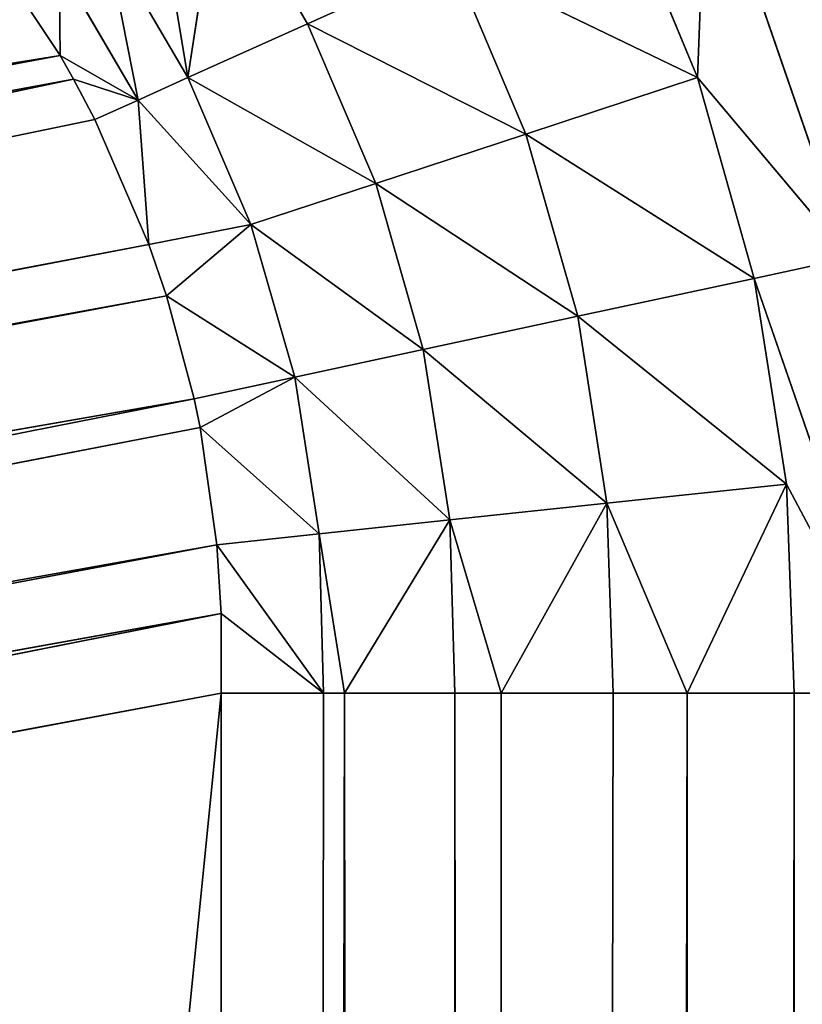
# Model space of a CAD drawing. Extents: x 0 to 700, y 0 to 509.
# Tile 235 of 243: x 668 to 670.54, y 313.9 to 317.1. Entities that reach past the tile are written whole.
import ezdxf

# ---------------------------------------------------------------- set-up
doc = ezdxf.new("R2010")
doc.units = 0
doc.header["$LTSCALE"] = 25.4
doc.layers.get('0').update_dxf_attribs({"linetype": 'CONTINUOUS'})

# ---------------------------------------------------------------- blocks, each defined once
blk = doc.blocks.new('5902539864168_-_S_STL')
at = {"color": 0}
for p, q in [((670.2006, 102.2309, 192.1404), (670.6923, 102.4173, 192.7258)), ((670.2006, 102.2309, 192.1404), (670.6923, 102.4173, 192.7258)), ((670.2006, 102.2309, 192.1404), (670.2296, 102.4065, 191.3822)), ((670.2006, 102.2309, 192.1404), (670.2296, 102.4065, 191.3822)), ((670.2296, 102.4065, 191.3822), (670.6923, 102.4173, 192.7258)), ((670.2296, 102.4065, 191.3822), (670.6923, 102.4173, 192.7258)), ((670.3841, 102.2352, 192.7921), (670.849, 102.4206, 194.1381)), ((670.3841, 102.2352, 192.7921), (670.849, 102.4206, 194.1381)), ((670.6923, 102.4173, 192.7258), (670.3841, 102.2352, 192.7921)), ((670.6923, 102.4173, 192.7258), (670.3841, 102.2352, 192.7921)), ((670.849, 102.4206, 194.1381), (670.4891, 102.2337, 193.4603)), ((670.849, 102.4206, 194.1381), (670.4891, 102.2337, 193.4603)), ((670.514, 102.2266, 194.1381), (670.849, 102.4206, 194.1381)), ((670.514, 102.2266, 194.1381), (670.849, 102.4206, 194.1381)), ((670.2006, 102.2309, 192.1404), (669.4028, 101.7828, 191.7546)), ((670.2006, 102.2309, 192.1404), (669.4028, 101.7828, 191.7546)), ((669.6431, 101.7984, 192.3239), (670.3841, 102.2352, 192.7921)), ((669.6431, 101.7984, 192.3239), (670.3841, 102.2352, 192.7921)), ((669.6431, 101.7984, 192.3239), (670.2006, 102.2309, 192.1404)), ((669.6431, 101.7984, 192.3239), (670.2006, 102.2309, 192.1404)), ((670.3841, 102.2352, 192.7921), (669.8113, 101.8051, 192.9153)), ((670.3841, 102.2352, 192.7921), (669.8113, 101.8051, 192.9153)), ((670.4891, 102.2337, 193.4603), (669.9061, 101.8028, 193.5222)), ((670.4891, 102.2337, 193.4603), (669.9061, 101.8028, 193.5222)), ((670.2006, 102.2309, 192.1404), (669.9401, 102.2209, 191.5126)), ((670.2006, 102.2309, 192.1404), (669.9401, 102.2209, 191.5126)), ((670.4891, 102.2337, 193.4603), (670.1663, 101.9857, 194.1381)), ((670.4891, 102.2337, 193.4603), (670.1663, 101.9857, 194.1381)), ((670.1663, 101.9857, 194.1381), (670.514, 102.2266, 194.1381)), ((670.1663, 101.9857, 194.1381), (670.514, 102.2266, 194.1381)), ((670.2006, 102.2309, 192.1404), (670.3841, 102.2352, 192.7921)), ((670.2006, 102.2309, 192.1404), (670.3841, 102.2352, 192.7921)), ((670.3841, 102.2352, 192.7921), (670.4891, 102.2337, 193.4603)), ((670.3841, 102.2352, 192.7921), (670.4891, 102.2337, 193.4603)), ((670.4891, 102.2337, 193.4603), (670.514, 102.2266, 194.1381)), ((670.4891, 102.2337, 193.4603), (670.514, 102.2266, 194.1381)), ((670.5139, 102.2265, 473.1736), (670.514, 102.2266, 194.1381)), ((670.5139, 102.2265, 473.1736), (670.514, 102.2266, 194.1381)), ((670.1663, 101.9857, 194.1381), (669.5627, 101.4463, 473.1736)), ((670.1663, 101.9857, 194.1381), (669.5627, 101.4463, 473.1736)), ((669.6591, 101.5448, 473.1736), (670.1663, 101.9857, 194.1381)), ((669.6591, 101.5448, 473.1736), (670.1663, 101.9857, 194.1381)), ((669.9061, 101.8028, 193.5222), (670.1663, 101.9857, 194.1381)), ((669.9061, 101.8028, 193.5222), (670.1663, 101.9857, 194.1381)), ((669.926, 101.7917, 194.1381), (670.1663, 101.9857, 194.1381)), ((669.926, 101.7916, 473.1736), (670.1663, 101.9857, 194.1381)), ((669.926, 101.7916, 473.1736), (670.1663, 101.9857, 194.1381)), ((669.926, 101.7917, 194.1381), (670.1663, 101.9857, 194.1381)), ((670.1663, 101.9857, 473.1736), (670.1663, 101.9857, 194.1381)), ((670.1663, 101.9857, 473.1736), (670.1663, 101.9857, 194.1381)), ((669.6431, 101.7984, 192.3239), (668.9344, 101.269, 191.9656)), ((669.6431, 101.7984, 192.3239), (668.9344, 101.269, 191.9656)), ((669.1559, 101.2908, 192.4841), (669.8113, 101.8051, 192.9153)), ((669.1559, 101.2908, 192.4841), (669.8113, 101.8051, 192.9153)), ((669.1559, 101.2908, 192.4841), (669.6431, 101.7984, 192.3239)), ((669.1559, 101.2908, 192.4841), (669.6431, 101.7984, 192.3239)), ((669.8113, 101.8051, 192.9153), (669.3103, 101.3001, 193.023)), ((669.8113, 101.8051, 192.9153), (669.3103, 101.3001, 193.023)), ((669.3103, 101.3001, 193.023), (669.9061, 101.8028, 193.5222)), ((669.3103, 101.3001, 193.023), (669.9061, 101.8028, 193.5222)), ((669.9061, 101.8028, 193.5222), (669.3964, 101.297, 193.5763)), ((669.9061, 101.8028, 193.5222), (669.3964, 101.297, 193.5763)), ((669.6431, 101.7984, 192.3239), (669.4028, 101.7828, 191.7546)), ((669.6431, 101.7984, 192.3239), (669.4028, 101.7828, 191.7546)), ((669.9061, 101.8028, 193.5222), (669.5627, 101.4463, 194.1381)), ((669.9061, 101.8028, 193.5222), (669.5627, 101.4463, 194.1381)), ((669.6431, 101.7984, 192.3239), (669.8113, 101.8051, 192.9153)), ((669.6431, 101.7984, 192.3239), (669.8113, 101.8051, 192.9153)), ((669.8113, 101.8051, 192.9153), (669.9061, 101.8028, 193.5222)), ((669.8113, 101.8051, 192.9153), (669.9061, 101.8028, 193.5222)), ((669.9061, 101.8028, 193.5222), (669.926, 101.7917, 194.1381)), ((669.9061, 101.8028, 193.5222), (669.926, 101.7917, 194.1381)), ((668.9344, 101.269, 191.9656), (669.4028, 101.7828, 191.7546)), ((668.9344, 101.269, 191.9656), (669.4028, 101.7828, 191.7546)), ((669.5627, 101.4463, 194.1381), (669.926, 101.7917, 194.1381)), ((669.926, 101.7917, 194.1381), (669.5627, 101.4463, 473.1736)), ((669.926, 101.7917, 194.1381), (669.5627, 101.4463, 473.1736)), ((669.5627, 101.4463, 194.1381), (669.926, 101.7917, 194.1381)), ((669.3964, 101.297, 193.5763), (669.5627, 101.4463, 194.1381)), ((669.3964, 101.297, 193.5763), (669.5627, 101.4463, 194.1381)), ((669.4128, 101.2814, 194.1381), (669.5627, 101.4463, 194.1381)), ((669.4128, 101.2814, 194.1381), (669.5627, 101.4463, 194.1381)), ((669.5627, 101.4463, 194.1381), (669.5627, 101.4463, 473.1736)), ((669.5627, 101.4463, 194.1381), (669.5627, 101.4463, 473.1736)), ((669.1559, 101.2908, 192.4841), (668.5463, 100.6989, 192.1404)), ((669.1559, 101.2908, 192.4841), (668.5463, 100.6989, 192.1404)), ((668.7509, 100.727, 192.6174), (669.3103, 101.3001, 193.023)), ((668.7509, 100.727, 192.6174), (669.3103, 101.3001, 193.023)), ((668.7509, 100.727, 192.6174), (669.1559, 101.2908, 192.4841)), ((668.7509, 100.727, 192.6174), (669.1559, 101.2908, 192.4841)), ((669.3103, 101.3001, 193.023), (668.8932, 100.7391, 193.1127)), ((669.3103, 101.3001, 193.023), (668.8932, 100.7391, 193.1127)), ((668.8932, 100.7391, 193.1127), (669.3964, 101.297, 193.5763)), ((668.8932, 100.7391, 193.1127), (669.3964, 101.297, 193.5763)), ((669.1559, 101.2908, 192.4841), (668.9344, 101.269, 191.9656)), ((669.1559, 101.2908, 192.4841), (668.9344, 101.269, 191.9656)), ((669.3964, 101.297, 193.5763), (668.9722, 100.7351, 193.6214)), ((669.3964, 101.297, 193.5763), (668.9722, 100.7351, 193.6214)), ((669.3964, 101.297, 193.5763), (669.0541, 100.8166, 194.1381)), ((669.3964, 101.297, 193.5763), (669.0541, 100.8166, 194.1381)), ((669.1559, 101.2908, 192.4841), (669.3103, 101.3001, 193.023)), ((669.1559, 101.2908, 192.4841), (669.3103, 101.3001, 193.023)), ((669.3103, 101.3001, 193.023), (669.3964, 101.297, 193.5763)), ((669.3103, 101.3001, 193.023), (669.3964, 101.297, 193.5763)), ((669.3964, 101.297, 193.5763), (669.4128, 101.2814, 194.1381)), ((669.3964, 101.297, 193.5763), (669.4128, 101.2814, 194.1381)), ((668.5463, 100.6989, 192.1404), (668.9344, 101.269, 191.9656)), ((668.5463, 100.6989, 192.1404), (668.9344, 101.269, 191.9656)), ((668.9344, 101.269, 191.9656), (668.6476, 101.2349, 191.4734)), ((668.9344, 101.269, 191.9656), (668.6476, 101.2349, 191.4734)), ((669.0541, 100.8166, 194.1381), (669.4128, 101.2814, 194.1381)), ((669.0541, 100.8166, 194.1381), (669.4128, 101.2814, 194.1381)), ((669.4128, 101.2814, 194.1381), (669.4127, 101.2814, 473.1736)), ((669.4128, 101.2814, 194.1381), (669.4127, 101.2814, 473.1736)), ((668.6476, 101.2349, 191.4734), (668.5463, 100.6989, 192.1404)), ((668.6476, 101.2349, 191.4734), (668.5463, 100.6989, 192.1404)), ((668.4541, 100.9505, 191.5862), (668.5463, 100.6989, 192.1404)), ((668.4541, 100.9505, 191.5862), (668.5463, 100.6989, 192.1404)), ((669.0541, 100.8166, 194.1381), (668.6538, 100.1131, 473.1736)), ((669.0541, 100.8166, 194.1381), (668.6538, 100.1131, 473.1736)), ((669.0541, 100.8166, 194.1381), (668.8084, 100.4171, 473.1736)), ((669.0541, 100.8166, 194.1381), (668.8084, 100.4171, 473.1736)), ((668.9722, 100.7351, 193.6214), (669.0541, 100.8166, 194.1381)), ((668.9722, 100.7351, 193.6214), (669.0541, 100.8166, 194.1381)), ((668.9866, 100.7149, 194.1381), (669.0541, 100.8166, 194.1381)), ((668.9866, 100.7149, 194.1381), (669.0541, 100.8166, 194.1381)), ((669.0541, 100.8166, 194.1381), (669.0541, 100.8166, 473.1736)), ((669.0541, 100.8166, 194.1381), (669.0541, 100.8166, 473.1736)), ((668.7509, 100.727, 192.6174), (668.3843, 100.3993, 192.2134)), ((668.7509, 100.727, 192.6174), (668.3843, 100.3993, 192.2134)), ((668.7509, 100.727, 192.6174), (668.4198, 100.1257, 192.6827)), ((668.7509, 100.727, 192.6174), (668.4198, 100.1257, 192.6827)), ((668.4766, 100.1339, 192.849), (668.8932, 100.7391, 193.1127)), ((668.4766, 100.1339, 192.849), (668.8932, 100.7391, 193.1127)), ((668.4766, 100.1339, 192.849), (668.7509, 100.727, 192.6174)), ((668.4766, 100.1339, 192.849), (668.7509, 100.727, 192.6174)), ((668.7509, 100.727, 192.6174), (668.5463, 100.6989, 192.1404)), ((668.7509, 100.727, 192.6174), (668.5463, 100.6989, 192.1404)), ((668.8932, 100.7391, 193.1127), (668.5661, 100.1425, 193.1831)), ((668.8932, 100.7391, 193.1127), (668.5661, 100.1425, 193.1831)), ((668.5855, 100.1431, 193.2767), (668.8932, 100.7391, 193.1127)), ((668.5855, 100.1431, 193.2767), (668.8932, 100.7391, 193.1127)), ((668.5855, 100.1431, 193.2767), (668.9722, 100.7351, 193.6214)), ((668.5855, 100.1431, 193.2767), (668.9722, 100.7351, 193.6214)), ((668.9722, 100.7351, 193.6214), (668.6398, 100.1376, 193.6567)), ((668.9722, 100.7351, 193.6214), (668.6398, 100.1376, 193.6567)), ((668.6398, 100.1376, 193.6567), (668.9866, 100.7149, 194.1381)), ((668.6398, 100.1376, 193.6567), (668.9866, 100.7149, 194.1381)), ((668.9866, 100.7149, 194.1381), (668.6537, 100.1286, 193.88)), ((668.9866, 100.7149, 194.1381), (668.6537, 100.1286, 193.88)), ((668.6538, 100.1131, 194.1381), (668.9866, 100.7149, 194.1381)), ((668.9866, 100.7149, 194.1381), (668.6538, 100.1131, 473.1736)), ((668.9866, 100.7149, 194.1381), (668.6538, 100.1131, 473.1736)), ((668.6538, 100.1131, 194.1381), (668.9866, 100.7149, 194.1381)), ((668.7509, 100.727, 192.6174), (668.8932, 100.7391, 193.1127)), ((668.7509, 100.727, 192.6174), (668.8932, 100.7391, 193.1127)), ((668.8932, 100.7391, 193.1127), (668.9722, 100.7351, 193.6214)), ((668.8932, 100.7391, 193.1127), (668.9722, 100.7351, 193.6214)), ((668.9722, 100.7351, 193.6214), (668.9866, 100.7149, 194.1381)), ((668.9722, 100.7351, 193.6214), (668.9866, 100.7149, 194.1381)), ((668.281, 100.6548, 191.6871), (668.5463, 100.6989, 192.1404)), ((668.281, 100.6548, 191.6871), (668.5463, 100.6989, 192.1404)), ((668.3843, 100.3993, 192.2134), (668.5463, 100.6989, 192.1404)), ((668.3843, 100.3993, 192.2134), (668.5463, 100.6989, 192.1404)), ((668.281, 100.6548, 191.6871), (668.3843, 100.3993, 192.2134)), ((668.281, 100.6548, 191.6871), (668.3843, 100.3993, 192.2134)), ((668.1289, 100.3504, 191.7758), (668.3843, 100.3993, 192.2134)), ((668.1289, 100.3504, 191.7758), (668.3843, 100.3993, 192.2134)), ((668.1321, 100.0702, 192.0691), (668.3843, 100.3993, 192.2134)), ((668.1321, 100.0702, 192.0691), (668.3843, 100.3993, 192.2134)), ((668.1751, 100.0794, 192.1454), (668.3843, 100.3993, 192.2134)), ((668.1751, 100.0794, 192.1454), (668.3843, 100.3993, 192.2134)), ((668.244, 100.0936, 192.2766), (668.3843, 100.3993, 192.2134)), ((668.244, 100.0936, 192.2766), (668.3843, 100.3993, 192.2134)), ((668.4198, 100.1257, 192.6827), (668.3843, 100.3993, 192.2134)), ((668.4198, 100.1257, 192.6827), (668.3843, 100.3993, 192.2134)), ((668.1321, 100.0702, 192.0691), (668.1289, 100.3504, 191.7758)), ((668.1321, 100.0702, 192.0691), (668.1289, 100.3504, 191.7758)), ((642.6981, 44.9316, 197.5581), (668.4766, 100.1339, 192.849)), ((642.6981, 44.9316, 197.5581), (668.4766, 100.1339, 192.849)), ((642.7331, 44.9259, 197.6795), (668.5661, 100.1425, 193.1831)), ((642.7331, 44.9259, 197.6795), (668.5661, 100.1425, 193.1831)), ((642.7331, 44.9259, 197.6795), (668.4766, 100.1339, 192.849)), ((642.7331, 44.9259, 197.6795), (668.4766, 100.1339, 192.849)), ((642.8592, 44.9173, 198.2537), (668.5855, 100.1431, 193.2767)), ((642.8592, 44.9173, 198.2537), (668.5855, 100.1431, 193.2767)), ((642.8592, 44.9173, 198.2537), (668.5661, 100.1425, 193.1831)), ((642.8592, 44.9173, 198.2537), (668.5661, 100.1425, 193.1831)), ((642.8592, 44.9173, 198.2537), (668.6398, 100.1376, 193.6567)), ((642.8592, 44.9173, 198.2537), (668.6398, 100.1376, 193.6567)), ((642.8948, 44.9228, 198.5065), (668.6398, 100.1376, 193.6567)), ((642.8948, 44.9228, 198.5065), (668.6398, 100.1376, 193.6567)), ((668.4198, 100.1257, 192.6827), (668.4766, 100.1339, 192.849)), ((668.4198, 100.1257, 192.6827), (668.4766, 100.1339, 192.849)), ((668.4766, 100.1339, 192.849), (668.5661, 100.1425, 193.1831)), ((668.4766, 100.1339, 192.849), (668.5661, 100.1425, 193.1831)), ((668.5661, 100.1425, 193.1831), (668.5855, 100.1431, 193.2767)), ((668.5661, 100.1425, 193.1831), (668.5855, 100.1431, 193.2767)), ((668.5855, 100.1431, 193.2767), (668.6398, 100.1376, 193.6567)), ((668.5855, 100.1431, 193.2767), (668.6398, 100.1376, 193.6567)), ((668.6398, 100.1376, 193.6567), (668.6537, 100.1286, 193.88)), ((668.6398, 100.1376, 193.6567), (668.6537, 100.1286, 193.88)), ((642.6981, 44.9316, 197.5581), (668.4198, 100.1257, 192.6827)), ((642.6981, 44.9316, 197.5581), (668.4198, 100.1257, 192.6827)), ((642.8948, 44.9228, 198.5065), (668.6537, 100.1286, 193.88)), ((642.8948, 44.9228, 198.5065), (668.6537, 100.1286, 193.88)), ((642.9293, 44.9468, 198.9646), (668.6537, 100.1286, 193.88)), ((642.9293, 44.9468, 198.9646), (668.6537, 100.1286, 193.88)), ((668.6538, 100.1131, 194.1381), (642.9293, 44.9468, 198.9646)), ((668.6538, 100.1131, 194.1381), (642.9293, 44.9468, 198.9646)), ((668.244, 100.0936, 192.2766), (668.4198, 100.1257, 192.6827)), ((668.244, 100.0936, 192.2766), (668.4198, 100.1257, 192.6827)), ((668.6537, 100.1286, 193.88), (668.6538, 100.1131, 194.1381)), ((668.6537, 100.1286, 193.88), (668.6538, 100.1131, 194.1381)), ((668.6538, 100.1131, 194.1381), (668.6538, 100.1131, 473.1736)), ((668.6538, 100.1131, 194.1381), (668.6538, 100.1131, 473.1736)), ((668.1321, 100.0702, 192.0691), (642.1062, 45.093, 196.248)), ((668.1321, 100.0702, 192.0691), (642.1062, 45.093, 196.248)), ((668.1751, 100.0794, 192.1454), (642.4482, 44.9896, 196.889)), ((668.1751, 100.0794, 192.1454), (642.4482, 44.9896, 196.889)), ((668.1321, 100.0702, 192.0691), (642.4482, 44.9896, 196.889)), ((668.1321, 100.0702, 192.0691), (642.4482, 44.9896, 196.889)), ((668.244, 100.0936, 192.2766), (642.6981, 44.9316, 197.5581)), ((668.244, 100.0936, 192.2766), (642.6981, 44.9316, 197.5581)), ((668.1751, 100.0794, 192.1454), (642.6981, 44.9316, 197.5581)), ((668.1751, 100.0794, 192.1454), (642.6981, 44.9316, 197.5581)), ((667.8288, 100, 191.6151), (668.1321, 100.0702, 192.0691)), ((667.8288, 100, 191.6151), (668.1321, 100.0702, 192.0691)), ((668.1321, 100.0702, 192.0691), (668.1751, 100.0794, 192.1454)), ((668.1321, 100.0702, 192.0691), (668.1751, 100.0794, 192.1454)), ((668.1751, 100.0794, 192.1454), (668.244, 100.0936, 192.2766)), ((668.1751, 100.0794, 192.1454), (668.244, 100.0936, 192.2766))]:
    blk.add_line(p, q, dxfattribs=at)
mesh = blk.add_polyface(dxfattribs=at)
corners = [(5.8292, 103, 89.0513), (350, 103, 116.5513), (694.1707, 103, 89.0513), (346.9612, 103, 116.8172), (35.4535, 103, 184.6354), (33.7016, 103, 185.0729), (32.1062, 103, 185.7495), (30.7018, 103, 186.6255), (29.4424, 103, 187.7283), (28.4097, 103, 188.9963), (27.6463, 103, 190.3453), (27.1371, 103, 191.7417), (26.8672, 103, 193.162), (5.8292, 103, 503.2221), (344.0146, 103, 117.6067), (341.25, 103, 118.8959), (338.7512, 103, 120.6456), (336.5942, 103, 122.8026), (334.8445, 103, 125.3013), (333.5554, 103, 128.066), (332.7659, 103, 131.0125), (332.5, 103, 134.0513), (332.7659, 103, 137.0902), (333.5554, 103, 140.0367), (334.8445, 103, 142.8013), (336.5942, 103, 145.3001), (338.7512, 103, 147.4571), (341.25, 103, 149.2068), (344.0146, 103, 150.496), (346.9612, 103, 151.2855), (350, 103, 151.5513), (37.442, 103, 184.4697), (26.8146, 103, 194.1381), (26.8146, 103, 473.1736), (26.9551, 103, 474.8753), (26.9811, 103, 475.0224), (27.3125, 103, 476.3089), (27.4753, 103, 476.7559), (27.8568, 103, 477.5931), (28.651, 103, 478.8429), (29.5798, 103, 479.868), (30.6657, 103, 480.7268), (30.7295, 103, 480.7689), (31.8807, 103, 481.4002), (32.2955, 103, 481.576), (33.2209, 103, 481.8849), (34.0289, 103, 482.0703), (34.6826, 103, 482.1682), (35.8777, 103, 482.2367), (664.1223, 103, 482.2367), (673.1854, 103, 194.1381), (694.1707, 103, 503.2221), (673.0914, 103, 192.8347), (672.7317, 103, 191.3065), (672.1177, 103, 189.8691), (671.2672, 103, 188.5502), (670.1917, 103, 187.3684), (669.8016, 103, 187.0227), (668.4412, 103, 186.0551), (666.9005, 103, 185.294), (665.2044, 103, 184.7658), (353.0388, 103, 116.8172), (355.9854, 103, 117.6067), (358.75, 103, 118.8959), (361.2488, 103, 120.6456), (363.4058, 103, 122.8026), (365.1554, 103, 125.3013), (366.4446, 103, 128.066), (367.2341, 103, 131.0125), (367.5, 103, 134.0513), (367.2341, 103, 137.0902), (366.4446, 103, 140.0367), (663.399, 103, 184.499), (365.1554, 103, 142.8013), (363.4058, 103, 145.3001), (361.2488, 103, 147.4571), (358.75, 103, 149.2068), (355.9854, 103, 150.496), (353.0388, 103, 151.2855), (662.558, 103, 184.4697), (673.1854, 103, 473.1736), (673.1169, 103, 474.3688), (673.0189, 103, 475.0224), (672.8336, 103, 475.8304), (672.5247, 103, 476.7559), (672.3489, 103, 477.1706), (671.7175, 103, 478.3218), (671.6755, 103, 478.3857), (670.8167, 103, 479.4716), (669.7916, 103, 480.4003), (668.5418, 103, 481.1945), (667.7045, 103, 481.576), (667.2576, 103, 481.7388), (665.9711, 103, 482.0703), (665.8239, 103, 482.0962)]
mesh.append_faces([[corners[k] for k in face] for face in [(0, 1, 2), (1, 0, 3), (4, 0, 5), (5, 0, 6), (6, 0, 7), (7, 0, 8), (8, 0, 9), (9, 0, 10), (10, 0, 11), (11, 0, 12), (3, 4, 14), (14, 4, 15), (15, 4, 16), (16, 4, 17), (17, 4, 18), (18, 4, 19), (19, 4, 20), (20, 4, 21), (21, 4, 22), (22, 4, 23), (23, 4, 24), (24, 4, 25), (25, 4, 26), (26, 4, 27), (27, 4, 28), (28, 4, 29), (29, 4, 30), (12, 13, 32), (32, 13, 33), (33, 13, 34), (34, 13, 35), (35, 13, 36), (36, 13, 37), (37, 13, 38), (38, 13, 39), (39, 13, 40), (40, 13, 41), (41, 13, 42), (42, 13, 43), (43, 13, 44), (44, 13, 45), (45, 13, 46), (46, 13, 47), (47, 13, 48), (48, 13, 49), (2, 50, 51), (50, 2, 52), (52, 2, 53), (53, 2, 54), (54, 2, 55), (55, 2, 56), (56, 2, 57), (57, 2, 58), (58, 2, 59), (59, 2, 60), (61, 2, 1), (60, 71, 72), (72, 30, 79), (79, 30, 31), (51, 49, 13)]], dxfattribs={"vtx0": -1, "vtx1": -1, "color": 0})
mesh.append_faces([[corners[k] for k in face] for face in [(3, 0, 4), (60, 2, 61)]], dxfattribs={"vtx0": -1, "vtx1": -1, "vtx2": -1, "color": 0})
mesh.append_faces([[corners[k] for k in face] for face in [(12, 0, 13), (30, 4, 31), (60, 61, 62), (60, 62, 63), (60, 63, 64), (60, 64, 65), (60, 65, 66), (60, 66, 67), (60, 67, 68), (60, 68, 69), (60, 69, 70), (60, 70, 71), (72, 71, 73), (72, 73, 74), (72, 74, 75), (72, 75, 76), (72, 76, 77), (72, 77, 78), (72, 78, 30), (51, 50, 80), (51, 80, 81), (51, 81, 82), (51, 82, 83), (51, 83, 84), (51, 84, 85), (51, 85, 86), (51, 86, 87), (51, 87, 88), (51, 88, 89), (51, 89, 90), (51, 90, 91), (51, 91, 92), (51, 92, 93), (51, 93, 94), (51, 94, 49)]], dxfattribs={"vtx0": -1, "vtx2": -1, "color": 0})
mesh = blk.add_polyface(dxfattribs=at)
corners = [(670.6923, 102.4173, 192.7258), (670.8118, 102.5733, 191.9394), (670.2296, 102.4065, 191.3822)]
mesh.append_faces([[corners[k] for k in face] for face in [(0, 1, 2)]], dxfattribs={"color": 0})
mesh = blk.add_polyface(dxfattribs=at)
corners = [(670.2006, 102.2309, 192.1404), (670.2296, 102.4065, 191.3822), (669.9401, 102.2209, 191.5126)]
mesh.append_faces([[corners[k] for k in face] for face in [(0, 1, 2)]], dxfattribs={"color": 0})
mesh = blk.add_polyface(dxfattribs=at)
corners = [(670.6923, 102.4173, 192.7258), (670.2296, 102.4065, 191.3822), (670.2006, 102.2309, 192.1404)]
mesh.append_faces([[corners[k] for k in face] for face in [(0, 1, 2)]], dxfattribs={"color": 0})
mesh = blk.add_polyface(dxfattribs=at)
corners = [(670.3841, 102.2352, 192.7921), (670.6923, 102.4173, 192.7258), (670.2006, 102.2309, 192.1404)]
mesh.append_faces([[corners[k] for k in face] for face in [(0, 1, 2)]], dxfattribs={"color": 0})
mesh = blk.add_polyface(dxfattribs=at)
corners = [(670.849, 102.4206, 194.1381), (670.6923, 102.4173, 192.7258), (670.3841, 102.2352, 192.7921)]
mesh.append_faces([[corners[k] for k in face] for face in [(0, 1, 2)]], dxfattribs={"color": 0})
mesh = blk.add_polyface(dxfattribs=at)
corners = [(670.849, 102.4206, 194.1381), (670.3841, 102.2352, 192.7921), (670.4891, 102.2337, 193.4603)]
mesh.append_faces([[corners[k] for k in face] for face in [(0, 1, 2)]], dxfattribs={"color": 0})
mesh = blk.add_polyface(dxfattribs=at)
corners = [(670.849, 102.4206, 194.1381), (670.4891, 102.2337, 193.4603), (670.514, 102.2266, 194.1381)]
mesh.append_faces([[corners[k] for k in face] for face in [(0, 1, 2)]], dxfattribs={"color": 0})
mesh = blk.add_polyface(dxfattribs=at)
corners = [(670.5139, 102.2265, 473.1736), (670.849, 102.4206, 194.1381), (670.514, 102.2266, 194.1381), (670.849, 102.4206, 473.1736)]
mesh.append_faces([[corners[k] for k in face] for face in [(0, 1, 2), (1, 0, 3)]], dxfattribs={"vtx0": -1, "color": 0})
mesh = blk.add_polyface(dxfattribs=at)
corners = [(669.6431, 101.7984, 192.3239), (670.2006, 102.2309, 192.1404), (669.4028, 101.7828, 191.7546)]
mesh.append_faces([[corners[k] for k in face] for face in [(0, 1, 2)]], dxfattribs={"color": 0})
mesh = blk.add_polyface(dxfattribs=at)
corners = [(670.2006, 102.2309, 192.1404), (669.9401, 102.2209, 191.5126), (669.4028, 101.7828, 191.7546)]
mesh.append_faces([[corners[k] for k in face] for face in [(0, 1, 2)]], dxfattribs={"color": 0})
mesh = blk.add_polyface(dxfattribs=at)
corners = [(670.3841, 102.2352, 192.7921), (670.2006, 102.2309, 192.1404), (669.6431, 101.7984, 192.3239)]
mesh.append_faces([[corners[k] for k in face] for face in [(0, 1, 2)]], dxfattribs={"color": 0})
mesh = blk.add_polyface(dxfattribs=at)
corners = [(669.8113, 101.8051, 192.9153), (670.3841, 102.2352, 192.7921), (669.6431, 101.7984, 192.3239)]
mesh.append_faces([[corners[k] for k in face] for face in [(0, 1, 2)]], dxfattribs={"color": 0})
mesh = blk.add_polyface(dxfattribs=at)
corners = [(669.8113, 101.8051, 192.9153), (670.4891, 102.2337, 193.4603), (670.3841, 102.2352, 192.7921), (669.9061, 101.8028, 193.5222)]
mesh.append_faces([[corners[k] for k in face] for face in [(0, 1, 2), (1, 0, 3)]], dxfattribs={"vtx0": -1, "color": 0})
mesh = blk.add_polyface(dxfattribs=at)
corners = [(670.1663, 101.9857, 194.1381), (670.4891, 102.2337, 193.4603), (669.9061, 101.8028, 193.5222)]
mesh.append_faces([[corners[k] for k in face] for face in [(0, 1, 2)]], dxfattribs={"color": 0})
mesh = blk.add_polyface(dxfattribs=at)
corners = [(670.514, 102.2266, 194.1381), (670.4891, 102.2337, 193.4603), (670.1663, 101.9857, 194.1381)]
mesh.append_faces([[corners[k] for k in face] for face in [(0, 1, 2)]], dxfattribs={"color": 0})
mesh = blk.add_polyface(dxfattribs=at)
corners = [(670.1663, 101.9857, 473.1736), (670.514, 102.2266, 194.1381), (670.1663, 101.9857, 194.1381), (670.5139, 102.2265, 473.1736)]
mesh.append_faces([[corners[k] for k in face] for face in [(0, 1, 2), (1, 0, 3)]], dxfattribs={"vtx0": -1, "color": 0})
mesh = blk.add_polyface(dxfattribs=at)
corners = [(670.1663, 101.9857, 194.1381), (669.5627, 101.4463, 473.1736), (669.6591, 101.5448, 473.1736)]
mesh.append_faces([[corners[k] for k in face] for face in [(0, 1, 2)]], dxfattribs={"color": 0})
mesh = blk.add_polyface(dxfattribs=at)
corners = [(669.5627, 101.4463, 473.1736), (670.1663, 101.9857, 194.1381), (669.926, 101.7917, 194.1381)]
mesh.append_faces([[corners[k] for k in face] for face in [(0, 1, 2)]], dxfattribs={"color": 0})
mesh = blk.add_polyface(dxfattribs=at)
corners = [(669.926, 101.7916, 473.1736), (670.1663, 101.9857, 194.1381), (669.6591, 101.5448, 473.1736)]
mesh.append_faces([[corners[k] for k in face] for face in [(0, 1, 2)]], dxfattribs={"color": 0})
mesh = blk.add_polyface(dxfattribs=at)
corners = [(670.1663, 101.9857, 194.1381), (669.9061, 101.8028, 193.5222), (669.926, 101.7917, 194.1381)]
mesh.append_faces([[corners[k] for k in face] for face in [(0, 1, 2)]], dxfattribs={"color": 0})
mesh = blk.add_polyface(dxfattribs=at)
corners = [(670.1663, 101.9857, 473.1736), (670.1663, 101.9857, 194.1381), (669.926, 101.7916, 473.1736)]
mesh.append_faces([[corners[k] for k in face] for face in [(0, 1, 2)]], dxfattribs={"color": 0})
mesh = blk.add_polyface(dxfattribs=at)
corners = [(669.1559, 101.2908, 192.4841), (669.6431, 101.7984, 192.3239), (668.9344, 101.269, 191.9656)]
mesh.append_faces([[corners[k] for k in face] for face in [(0, 1, 2)]], dxfattribs={"color": 0})
mesh = blk.add_polyface(dxfattribs=at)
corners = [(669.6431, 101.7984, 192.3239), (669.4028, 101.7828, 191.7546), (668.9344, 101.269, 191.9656)]
mesh.append_faces([[corners[k] for k in face] for face in [(0, 1, 2)]], dxfattribs={"color": 0})
mesh = blk.add_polyface(dxfattribs=at)
corners = [(669.8113, 101.8051, 192.9153), (669.6431, 101.7984, 192.3239), (669.1559, 101.2908, 192.4841)]
mesh.append_faces([[corners[k] for k in face] for face in [(0, 1, 2)]], dxfattribs={"color": 0})
mesh = blk.add_polyface(dxfattribs=at)
corners = [(669.3103, 101.3001, 193.023), (669.8113, 101.8051, 192.9153), (669.1559, 101.2908, 192.4841)]
mesh.append_faces([[corners[k] for k in face] for face in [(0, 1, 2)]], dxfattribs={"color": 0})
mesh = blk.add_polyface(dxfattribs=at)
corners = [(669.9061, 101.8028, 193.5222), (669.8113, 101.8051, 192.9153), (669.3103, 101.3001, 193.023)]
mesh.append_faces([[corners[k] for k in face] for face in [(0, 1, 2)]], dxfattribs={"color": 0})
mesh = blk.add_polyface(dxfattribs=at)
corners = [(669.3964, 101.297, 193.5763), (669.9061, 101.8028, 193.5222), (669.3103, 101.3001, 193.023)]
mesh.append_faces([[corners[k] for k in face] for face in [(0, 1, 2)]], dxfattribs={"color": 0})
mesh = blk.add_polyface(dxfattribs=at)
corners = [(669.5627, 101.4463, 194.1381), (669.9061, 101.8028, 193.5222), (669.3964, 101.297, 193.5763)]
mesh.append_faces([[corners[k] for k in face] for face in [(0, 1, 2)]], dxfattribs={"color": 0})
mesh = blk.add_polyface(dxfattribs=at)
corners = [(669.926, 101.7917, 194.1381), (669.9061, 101.8028, 193.5222), (669.5627, 101.4463, 194.1381)]
mesh.append_faces([[corners[k] for k in face] for face in [(0, 1, 2)]], dxfattribs={"color": 0})
mesh = blk.add_polyface(dxfattribs=at)
corners = [(668.9344, 101.269, 191.9656), (669.4028, 101.7828, 191.7546), (668.6476, 101.2349, 191.4734)]
mesh.append_faces([[corners[k] for k in face] for face in [(0, 1, 2)]], dxfattribs={"color": 0})
mesh = blk.add_polyface(dxfattribs=at)
corners = [(669.5627, 101.4463, 473.1736), (669.926, 101.7917, 194.1381), (669.5627, 101.4463, 194.1381)]
mesh.append_faces([[corners[k] for k in face] for face in [(0, 1, 2)]], dxfattribs={"color": 0})
mesh = blk.add_polyface(dxfattribs=at)
corners = [(669.5627, 101.4463, 194.1381), (669.3964, 101.297, 193.5763), (669.4128, 101.2814, 194.1381)]
mesh.append_faces([[corners[k] for k in face] for face in [(0, 1, 2)]], dxfattribs={"color": 0})
mesh = blk.add_polyface(dxfattribs=at)
corners = [(669.5627, 101.4463, 473.1736), (669.4128, 101.2814, 194.1381), (669.4127, 101.2814, 473.1736), (669.5627, 101.4463, 194.1381)]
mesh.append_faces([[corners[k] for k in face] for face in [(0, 1, 2), (1, 0, 3)]], dxfattribs={"vtx0": -1, "color": 0})
mesh = blk.add_polyface(dxfattribs=at)
corners = [(669.1559, 101.2908, 192.4841), (668.5463, 100.6989, 192.1404), (668.7509, 100.727, 192.6174)]
mesh.append_faces([[corners[k] for k in face] for face in [(0, 1, 2)]], dxfattribs={"color": 0})
mesh = blk.add_polyface(dxfattribs=at)
corners = [(669.1559, 101.2908, 192.4841), (668.9344, 101.269, 191.9656), (668.5463, 100.6989, 192.1404)]
mesh.append_faces([[corners[k] for k in face] for face in [(0, 1, 2)]], dxfattribs={"color": 0})
mesh = blk.add_polyface(dxfattribs=at)
corners = [(669.3103, 101.3001, 193.023), (669.1559, 101.2908, 192.4841), (668.7509, 100.727, 192.6174)]
mesh.append_faces([[corners[k] for k in face] for face in [(0, 1, 2)]], dxfattribs={"color": 0})
mesh = blk.add_polyface(dxfattribs=at)
corners = [(669.3103, 101.3001, 193.023), (668.7509, 100.727, 192.6174), (668.8932, 100.7391, 193.1127)]
mesh.append_faces([[corners[k] for k in face] for face in [(0, 1, 2)]], dxfattribs={"color": 0})
mesh = blk.add_polyface(dxfattribs=at)
corners = [(669.3103, 101.3001, 193.023), (668.8932, 100.7391, 193.1127), (669.3964, 101.297, 193.5763)]
mesh.append_faces([[corners[k] for k in face] for face in [(0, 1, 2)]], dxfattribs={"color": 0})
mesh = blk.add_polyface(dxfattribs=at)
corners = [(669.3964, 101.297, 193.5763), (668.8932, 100.7391, 193.1127), (668.9722, 100.7351, 193.6214)]
mesh.append_faces([[corners[k] for k in face] for face in [(0, 1, 2)]], dxfattribs={"color": 0})
mesh = blk.add_polyface(dxfattribs=at)
corners = [(669.3964, 101.297, 193.5763), (668.9722, 100.7351, 193.6214), (669.0541, 100.8166, 194.1381)]
mesh.append_faces([[corners[k] for k in face] for face in [(0, 1, 2)]], dxfattribs={"color": 0})
mesh = blk.add_polyface(dxfattribs=at)
corners = [(669.3964, 101.297, 193.5763), (669.0541, 100.8166, 194.1381), (669.4128, 101.2814, 194.1381)]
mesh.append_faces([[corners[k] for k in face] for face in [(0, 1, 2)]], dxfattribs={"color": 0})
mesh = blk.add_polyface(dxfattribs=at)
corners = [(668.9344, 101.269, 191.9656), (668.6476, 101.2349, 191.4734), (668.5463, 100.6989, 192.1404)]
mesh.append_faces([[corners[k] for k in face] for face in [(0, 1, 2)]], dxfattribs={"color": 0})
mesh = blk.add_polyface(dxfattribs=at)
corners = [(669.4127, 101.2814, 473.1736), (669.0541, 100.8166, 194.1381), (669.0541, 100.8166, 473.1736), (669.4128, 101.2814, 194.1381)]
mesh.append_faces([[corners[k] for k in face] for face in [(0, 1, 2), (1, 0, 3)]], dxfattribs={"vtx0": -1, "color": 0})
mesh = blk.add_polyface(dxfattribs=at)
corners = [(668.6476, 101.2349, 191.4734), (668.4541, 100.9505, 191.5862), (668.5463, 100.6989, 192.1404)]
mesh.append_faces([[corners[k] for k in face] for face in [(0, 1, 2)]], dxfattribs={"color": 0})
mesh = blk.add_polyface(dxfattribs=at)
corners = [(668.4541, 100.9505, 191.5862), (668.281, 100.6548, 191.6871), (668.5463, 100.6989, 192.1404)]
mesh.append_faces([[corners[k] for k in face] for face in [(0, 1, 2)]], dxfattribs={"color": 0})
mesh = blk.add_polyface(dxfattribs=at)
corners = [(669.0541, 100.8166, 194.1381), (668.6538, 100.1131, 473.1736), (668.8084, 100.4171, 473.1736)]
mesh.append_faces([[corners[k] for k in face] for face in [(0, 1, 2)]], dxfattribs={"color": 0})
mesh = blk.add_polyface(dxfattribs=at)
corners = [(669.0541, 100.8166, 194.1381), (668.9866, 100.7149, 194.1381), (668.6538, 100.1131, 473.1736)]
mesh.append_faces([[corners[k] for k in face] for face in [(0, 1, 2)]], dxfattribs={"color": 0})
mesh = blk.add_polyface(dxfattribs=at)
corners = [(669.0541, 100.8166, 194.1381), (668.8084, 100.4171, 473.1736), (669.0541, 100.8166, 473.1736)]
mesh.append_faces([[corners[k] for k in face] for face in [(0, 1, 2)]], dxfattribs={"color": 0})
mesh = blk.add_polyface(dxfattribs=at)
corners = [(669.0541, 100.8166, 194.1381), (668.9722, 100.7351, 193.6214), (668.9866, 100.7149, 194.1381)]
mesh.append_faces([[corners[k] for k in face] for face in [(0, 1, 2)]], dxfattribs={"color": 0})
mesh = blk.add_polyface(dxfattribs=at)
corners = [(668.7509, 100.727, 192.6174), (668.3843, 100.3993, 192.2134), (668.4198, 100.1257, 192.6827)]
mesh.append_faces([[corners[k] for k in face] for face in [(0, 1, 2)]], dxfattribs={"color": 0})
mesh = blk.add_polyface(dxfattribs=at)
corners = [(668.7509, 100.727, 192.6174), (668.5463, 100.6989, 192.1404), (668.3843, 100.3993, 192.2134)]
mesh.append_faces([[corners[k] for k in face] for face in [(0, 1, 2)]], dxfattribs={"color": 0})
mesh = blk.add_polyface(dxfattribs=at)
corners = [(668.7509, 100.727, 192.6174), (668.4198, 100.1257, 192.6827), (668.4766, 100.1339, 192.849)]
mesh.append_faces([[corners[k] for k in face] for face in [(0, 1, 2)]], dxfattribs={"color": 0})
mesh = blk.add_polyface(dxfattribs=at)
corners = [(668.8932, 100.7391, 193.1127), (668.7509, 100.727, 192.6174), (668.4766, 100.1339, 192.849)]
mesh.append_faces([[corners[k] for k in face] for face in [(0, 1, 2)]], dxfattribs={"color": 0})
mesh = blk.add_polyface(dxfattribs=at)
corners = [(668.8932, 100.7391, 193.1127), (668.4766, 100.1339, 192.849), (668.5661, 100.1425, 193.1831)]
mesh.append_faces([[corners[k] for k in face] for face in [(0, 1, 2)]], dxfattribs={"color": 0})
mesh = blk.add_polyface(dxfattribs=at)
corners = [(668.8932, 100.7391, 193.1127), (668.5661, 100.1425, 193.1831), (668.5855, 100.1431, 193.2767)]
mesh.append_faces([[corners[k] for k in face] for face in [(0, 1, 2)]], dxfattribs={"color": 0})
mesh = blk.add_polyface(dxfattribs=at)
corners = [(668.8932, 100.7391, 193.1127), (668.5855, 100.1431, 193.2767), (668.9722, 100.7351, 193.6214)]
mesh.append_faces([[corners[k] for k in face] for face in [(0, 1, 2)]], dxfattribs={"color": 0})
mesh = blk.add_polyface(dxfattribs=at)
corners = [(668.9722, 100.7351, 193.6214), (668.5855, 100.1431, 193.2767), (668.6398, 100.1376, 193.6567)]
mesh.append_faces([[corners[k] for k in face] for face in [(0, 1, 2)]], dxfattribs={"color": 0})
mesh = blk.add_polyface(dxfattribs=at)
corners = [(668.9722, 100.7351, 193.6214), (668.6398, 100.1376, 193.6567), (668.9866, 100.7149, 194.1381)]
mesh.append_faces([[corners[k] for k in face] for face in [(0, 1, 2)]], dxfattribs={"color": 0})
mesh = blk.add_polyface(dxfattribs=at)
corners = [(668.9866, 100.7149, 194.1381), (668.6398, 100.1376, 193.6567), (668.6537, 100.1286, 193.88)]
mesh.append_faces([[corners[k] for k in face] for face in [(0, 1, 2)]], dxfattribs={"color": 0})
mesh = blk.add_polyface(dxfattribs=at)
corners = [(668.9866, 100.7149, 194.1381), (668.6537, 100.1286, 193.88), (668.6538, 100.1131, 194.1381)]
mesh.append_faces([[corners[k] for k in face] for face in [(0, 1, 2)]], dxfattribs={"color": 0})
mesh = blk.add_polyface(dxfattribs=at)
corners = [(668.9866, 100.7149, 194.1381), (668.6538, 100.1131, 194.1381), (668.6538, 100.1131, 473.1736)]
mesh.append_faces([[corners[k] for k in face] for face in [(0, 1, 2)]], dxfattribs={"color": 0})
mesh = blk.add_polyface(dxfattribs=at)
corners = [(668.5463, 100.6989, 192.1404), (668.281, 100.6548, 191.6871), (668.3843, 100.3993, 192.2134)]
mesh.append_faces([[corners[k] for k in face] for face in [(0, 1, 2)]], dxfattribs={"color": 0})
mesh = blk.add_polyface(dxfattribs=at)
corners = [(668.281, 100.6548, 191.6871), (668.1289, 100.3504, 191.7758), (668.3843, 100.3993, 192.2134)]
mesh.append_faces([[corners[k] for k in face] for face in [(0, 1, 2)]], dxfattribs={"color": 0})
mesh = blk.add_polyface(dxfattribs=at)
corners = [(668.3843, 100.3993, 192.2134), (668.1289, 100.3504, 191.7758), (668.1321, 100.0702, 192.0691)]
mesh.append_faces([[corners[k] for k in face] for face in [(0, 1, 2)]], dxfattribs={"color": 0})
mesh = blk.add_polyface(dxfattribs=at)
corners = [(668.3843, 100.3993, 192.2134), (668.1321, 100.0702, 192.0691), (668.1751, 100.0794, 192.1454)]
mesh.append_faces([[corners[k] for k in face] for face in [(0, 1, 2)]], dxfattribs={"color": 0})
mesh = blk.add_polyface(dxfattribs=at)
corners = [(668.3843, 100.3993, 192.2134), (668.1751, 100.0794, 192.1454), (668.244, 100.0936, 192.2766)]
mesh.append_faces([[corners[k] for k in face] for face in [(0, 1, 2)]], dxfattribs={"color": 0})
mesh = blk.add_polyface(dxfattribs=at)
corners = [(668.3843, 100.3993, 192.2134), (668.244, 100.0936, 192.2766), (668.4198, 100.1257, 192.6827)]
mesh.append_faces([[corners[k] for k in face] for face in [(0, 1, 2)]], dxfattribs={"color": 0})
mesh = blk.add_polyface(dxfattribs=at)
corners = [(668.1289, 100.3504, 191.7758), (667.8288, 100, 191.6151), (668.1321, 100.0702, 192.0691)]
mesh.append_faces([[corners[k] for k in face] for face in [(0, 1, 2)]], dxfattribs={"color": 0})
mesh = blk.add_polyface(dxfattribs=at)
corners = [(668.4766, 100.1339, 192.849), (668.4198, 100.1257, 192.6827), (642.6981, 44.9316, 197.5581)]
mesh.append_faces([[corners[k] for k in face] for face in [(0, 1, 2)]], dxfattribs={"color": 0})
mesh = blk.add_polyface(dxfattribs=at)
corners = [(668.4766, 100.1339, 192.849), (642.6981, 44.9316, 197.5581), (642.7331, 44.9259, 197.6795)]
mesh.append_faces([[corners[k] for k in face] for face in [(0, 1, 2)]], dxfattribs={"color": 0})
mesh = blk.add_polyface(dxfattribs=at)
corners = [(668.5661, 100.1425, 193.1831), (668.4766, 100.1339, 192.849), (642.7331, 44.9259, 197.6795)]
mesh.append_faces([[corners[k] for k in face] for face in [(0, 1, 2)]], dxfattribs={"color": 0})
mesh = blk.add_polyface(dxfattribs=at)
corners = [(668.5661, 100.1425, 193.1831), (642.7331, 44.9259, 197.6795), (642.8592, 44.9173, 198.2537)]
mesh.append_faces([[corners[k] for k in face] for face in [(0, 1, 2)]], dxfattribs={"color": 0})
mesh = blk.add_polyface(dxfattribs=at)
corners = [(668.5855, 100.1431, 193.2767), (668.5661, 100.1425, 193.1831), (642.8592, 44.9173, 198.2537)]
mesh.append_faces([[corners[k] for k in face] for face in [(0, 1, 2)]], dxfattribs={"color": 0})
mesh = blk.add_polyface(dxfattribs=at)
corners = [(668.5855, 100.1431, 193.2767), (642.8592, 44.9173, 198.2537), (668.6398, 100.1376, 193.6567)]
mesh.append_faces([[corners[k] for k in face] for face in [(0, 1, 2)]], dxfattribs={"color": 0})
mesh = blk.add_polyface(dxfattribs=at)
corners = [(668.6398, 100.1376, 193.6567), (642.8592, 44.9173, 198.2537), (642.8948, 44.9228, 198.5065)]
mesh.append_faces([[corners[k] for k in face] for face in [(0, 1, 2)]], dxfattribs={"color": 0})
mesh = blk.add_polyface(dxfattribs=at)
corners = [(668.6398, 100.1376, 193.6567), (642.8948, 44.9228, 198.5065), (668.6537, 100.1286, 193.88)]
mesh.append_faces([[corners[k] for k in face] for face in [(0, 1, 2)]], dxfattribs={"color": 0})
mesh = blk.add_polyface(dxfattribs=at)
corners = [(642.2743, 43.5421, 331.3527), (642.2692, 43.5311, 288.8708), (642.2573, 43.5055, 323.4023), (642.3785, 43.7656, 261.1682), (642.3657, 43.738, 354.5224), (642.4838, 43.9912, 373.2748), (642.4878, 43.9999, 244.2786), (642.5825, 44.203, 385.6334), (642.6037, 44.2485, 230.0628), (642.8901, 44.8627, 415.8226), (642.9293, 44.9468, 198.9646), (643.3109, 45.765, 447.8307), (668.6538, 100.1131, 194.1381), (668.6538, 100.1131, 473.1736)]
mesh.append_faces([[corners[k] for k in face] for face in [(0, 1, 2), (12, 11, 13)]], dxfattribs={"vtx0": -1, "color": 0})
mesh.append_faces([[corners[k] for k in face] for face in [(1, 0, 3), (3, 5, 6), (6, 7, 8), (8, 9, 10), (10, 11, 12)]], dxfattribs={"vtx0": -1, "vtx1": -1, "color": 0})
mesh.append_faces([[corners[k] for k in face] for face in [(3, 0, 4), (3, 4, 5), (6, 5, 7), (8, 7, 9), (10, 9, 11)]], dxfattribs={"vtx0": -1, "vtx2": -1, "color": 0})
mesh = blk.add_polyface(dxfattribs=at)
corners = [(668.4198, 100.1257, 192.6827), (668.244, 100.0936, 192.2766), (642.6981, 44.9316, 197.5581)]
mesh.append_faces([[corners[k] for k in face] for face in [(0, 1, 2)]], dxfattribs={"color": 0})
mesh = blk.add_polyface(dxfattribs=at)
corners = [(668.6537, 100.1286, 193.88), (642.8948, 44.9228, 198.5065), (642.9293, 44.9468, 198.9646)]
mesh.append_faces([[corners[k] for k in face] for face in [(0, 1, 2)]], dxfattribs={"color": 0})
mesh = blk.add_polyface(dxfattribs=at)
corners = [(668.6537, 100.1286, 193.88), (642.9293, 44.9468, 198.9646), (668.6538, 100.1131, 194.1381)]
mesh.append_faces([[corners[k] for k in face] for face in [(0, 1, 2)]], dxfattribs={"color": 0})
mesh = blk.add_polyface(dxfattribs=at)
corners = [(668.1321, 100.0702, 192.0691), (642.1062, 45.093, 196.248), (642.4482, 44.9896, 196.889)]
mesh.append_faces([[corners[k] for k in face] for face in [(0, 1, 2)]], dxfattribs={"color": 0})
mesh = blk.add_polyface(dxfattribs=at)
corners = [(668.1321, 100.0702, 192.0691), (667.8288, 100, 191.6151), (642.1062, 45.093, 196.248)]
mesh.append_faces([[corners[k] for k in face] for face in [(0, 1, 2)]], dxfattribs={"color": 0})
mesh = blk.add_polyface(dxfattribs=at)
corners = [(668.1751, 100.0794, 192.1454), (642.4482, 44.9896, 196.889), (642.6981, 44.9316, 197.5581)]
mesh.append_faces([[corners[k] for k in face] for face in [(0, 1, 2)]], dxfattribs={"color": 0})
mesh = blk.add_polyface(dxfattribs=at)
corners = [(668.1751, 100.0794, 192.1454), (668.1321, 100.0702, 192.0691), (642.4482, 44.9896, 196.889)]
mesh.append_faces([[corners[k] for k in face] for face in [(0, 1, 2)]], dxfattribs={"color": 0})
mesh = blk.add_polyface(dxfattribs=at)
corners = [(668.244, 100.0936, 192.2766), (668.1751, 100.0794, 192.1454), (642.6981, 44.9316, 197.5581)]
mesh.append_faces([[corners[k] for k in face] for face in [(0, 1, 2)]], dxfattribs={"color": 0})

msp = doc.modelspace()

# ---------------------------------------------------------------- block references
at = {"color": 254, "extrusion": (0, -1, 6.12323e-17)}
msp.add_blockref('5902539864168_-_S_STL', (0, 0, -509.0513), dxfattribs=at)

doc.saveas('drawing.dxf')
